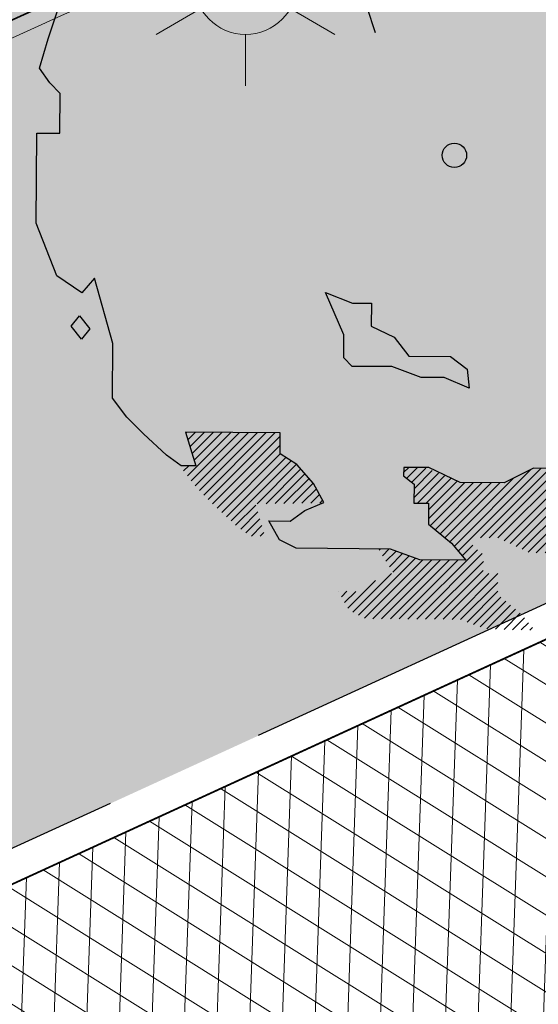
# Model space of a CAD drawing. Header units: metres. Extents: x 195696 to 514079, y 327475 to 328989.
# Tile 59 of 256: x 195949.14 to 195952.32, y 327637.55 to 327643.59. Entities that reach past the tile are written whole.
import ezdxf
from ezdxf.enums import TextEntityAlignment as Align

# ---------------------------------------------------------------- set-up
doc = ezdxf.new("R2010")
doc.units = ezdxf.units.M
doc.linetypes.add('VH-RIJWIELPADBAND', pattern=[20, 8, -2, 2, -2, 0, -2, 2, -2])
doc.linetypes.add('VH-TROTTOIRBAND_180-200', pattern=[20, 10, -2, 2, -2, 2, -2])
for name, color, linetype, lineweight in [('B-WE-OV-ARMATUUR-S-250', 7, 'Continuous', 18), ('N-WE-GR-BOOM-S', 74, 'Continuous', 25), ('N-WE-GR-GRAS-A-250', 62, 'Continuous', 18), ('N-WE-GW-ONTGRAVINGSVAK-vak 4-A-250', 12, 'Continuous', 18), ('N-WE-GW-TALUD-G', 6, 'Continuous', 18), ('N-WE-VH-GESLOTENVERHARDING-A-200', 252, 'Continuous', 18), ('N-WE-VH-HERSTRATEN-A-200', 252, 'Continuous', 18), ('N-WE-VH-KANTOPSLUITING_OPSLUITBAND_100X200-G', 5, 'Continuous', 13), ('N-WE-VH-KANTOPSLUITING_RIJWIELPADBAND_40 120_250-G', 1, 'VH-RIJWIELPADBAND', 35), ('N-WE-VH-KANTOPSLUITING_TROTTOIRBAND_180 200_250-G', 6, 'VH-TROTTOIRBAND_180-200', 25), ('N-WE-VH-KANTOPSLUITING_VOORKANTBAND-G', 2, 'Continuous', 35), ('N-WE-VH-KANTVERHARDING-G', 5, 'Continuous', 35), ('N-WE-VH-OPENVERHARDING_BETONSTRAATSTEEN_ROOD-A', 13, 'Continuous', 18), ('N-WE-VH-TEGEL-A', 252, 'Continuous', 18)]:
    doc.layers.add(name, color=color, linetype=linetype, lineweight=lineweight)
doc.styles.add('NLCS-ISO', font='NLCS-ISO.ttf')
pattern_1 = [(0, (0, 0), (0.5, 0.5), [0.125, -0.375]), (0, (0.275, 0.3), (0.5, 0.5), [0.125, -0.375]), (90, (0.05, 0.175), (-0.5, 0.5), [0.125, -0.375]), (90, (0.25, 0.35), (-0.5, 0.5), [0.125, -0.375]), (45, (0.1, 0.35), (0, 0.5000000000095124), [0.125, -0.582106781]), (135, (0.275, 0), (-0.5000000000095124, 0), [0.125, -0.582106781]), (26.56505119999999, (0.125, 0.15), (0.5000000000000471, 2.000322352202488e-10), [0.125, -0.9930339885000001]), (26.56505119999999, (0.35, 0.4), (0.5000000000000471, 2.000322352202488e-10), [0.125, -0.9930339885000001]), (63.43494882, (0.35, 0), (2.54993137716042e-11, 0.500000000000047), [0.125, -0.9930339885]), (63.43494882, (0.125, 0.225), (2.54993137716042e-11, 0.500000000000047), [0.125, -0.9930339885]), (63.43494882, (0.3, 0.1), (2.54993137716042e-11, 0.500000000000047), [0.125, -0.9930339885]), (116.5650512, (0, 0.275), (-2.000324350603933e-10, 0.500000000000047), [0.125, -0.9930339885]), (153.43494882, (0.1, 0.07500000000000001), (-0.500000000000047, 2.549949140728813e-11), [0.125, -0.9930339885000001])]

# ---------------------------------------------------------------- blocks, each defined once
blk = doc.blocks.new('SGR-BOOM_27')
for p, q in [((-0.7884707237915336, 4.875214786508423), (-0.3494760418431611, 5.103446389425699)), ((-0.3494760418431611, 5.103446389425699), (0.9108731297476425, 5.094011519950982)), ((0.9108731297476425, 5.094011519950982), (1.42280476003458, 4.755790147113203)), ((-1.381413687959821, 4.699593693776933), (-1.380072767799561, 4.879643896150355)), ((-1.380072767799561, 4.879643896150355), (-0.7884707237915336, 4.875214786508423)), ((1.42280476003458, 4.755790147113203), (1.164242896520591, 4.577658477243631)), ((-2.390203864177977, 4.527076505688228), (-2.10610133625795, 4.679289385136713)), ((-2.10610133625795, 4.679289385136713), (-2.108034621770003, 4.4220783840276)), ((-1.125553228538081, 4.517599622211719), (-1.381413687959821, 4.699593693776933)), ((1.883493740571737, 4.443665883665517), (1.627809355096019, 4.651357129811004)), ((1.627809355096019, 4.651357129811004), (1.859303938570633, 4.649619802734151)), ((1.859303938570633, 4.649619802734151), (2.090798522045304, 4.647881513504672)), ((2.090798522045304, 4.647881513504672), (2.089252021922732, 4.442120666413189)), ((-2.803863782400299, 4.24721546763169), (-2.390203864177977, 4.527076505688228)), ((-1.12728061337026, 4.286128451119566), (-1.125553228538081, 4.517599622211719)), ((1.164242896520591, 4.577658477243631), (1.265597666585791, 4.371110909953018)), ((-2.108034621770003, 4.4220783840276), (-1.74362537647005, 4.419347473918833)), ((-1.74362537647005, 4.419347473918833), (-1.641712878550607, 4.289976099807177)), ((1.265597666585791, 4.371110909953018), (1.16173713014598, 4.243271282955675)), ((2.089252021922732, 4.442120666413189), (1.883493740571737, 4.443665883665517)), ((-3.088333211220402, 4.043565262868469), (-2.803863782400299, 4.24721546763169)), ((-1.641712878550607, 4.289976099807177), (-1.12728061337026, 4.286128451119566)), ((1.16173713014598, 4.243271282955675), (1.26117368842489, 3.779512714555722)), ((2.784562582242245, 3.973907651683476), (2.555377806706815, 4.284293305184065)), ((2.555377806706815, 4.284293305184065), (2.680173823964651, 4.115278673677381)), ((2.680173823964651, 4.115278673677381), (2.990526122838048, 3.998087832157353)), ((-3.399106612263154, 3.76293257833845), (-3.088333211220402, 4.043565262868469)), ((0.2858664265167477, 4.069760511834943), (0.4659079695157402, 4.068422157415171)), ((0.413314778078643, 3.914470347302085), (0.2858664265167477, 4.069760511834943)), ((1.749296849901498, 3.698681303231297), (1.752184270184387, 4.0845189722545)), ((1.752184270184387, 4.0845189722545), (2.009390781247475, 4.082601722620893)), ((2.009390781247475, 4.082601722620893), (2.347290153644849, 3.977176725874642)), ((2.990526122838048, 3.998087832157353), (3.220870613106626, 3.842040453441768)), ((2.347290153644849, 3.977176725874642), (2.784562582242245, 3.973907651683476)), ((-3.632147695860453, 3.558896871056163), (-3.399106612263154, 3.76293257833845)), ((1.26117368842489, 3.779512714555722), (1.413765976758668, 3.546868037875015)), ((3.220870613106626, 3.842040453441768), (2.989376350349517, 3.843763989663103)), ((2.989376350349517, 3.843763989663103), (3.141968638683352, 3.611106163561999)), ((1.514146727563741, 3.211722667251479), (1.749296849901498, 3.698681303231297)), ((-3.891282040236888, 3.303602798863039), (-3.632147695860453, 3.558896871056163)), ((1.413765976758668, 3.546868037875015), (1.514146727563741, 3.211722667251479)), ((3.141968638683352, 3.611106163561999), (3.13966845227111, 3.302457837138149)), ((-3.661128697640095, 3.121815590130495), (-3.891282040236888, 3.303602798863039)), ((-0.9574327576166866, 2.921530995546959), (-0.9541540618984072, 3.35880470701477)), ((-0.9541540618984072, 3.35880470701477), (-0.7244016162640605, 3.125567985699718)), ((3.13966845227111, 3.302457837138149), (3.474034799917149, 3.299947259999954)), ((3.474034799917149, 3.299947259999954), (3.858136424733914, 3.065564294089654)), ((3.575389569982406, 3.093400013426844), (3.474034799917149, 3.299947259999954)), ((3.474034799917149, 3.299947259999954), (3.575389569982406, 3.093400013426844)), ((-3.403912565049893, 3.119898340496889), (-3.661128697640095, 3.121815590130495)), ((-3.276850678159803, 2.913172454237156), (-3.403912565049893, 3.119898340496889)), ((-0.7244016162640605, 3.125567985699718), (-0.2629541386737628, 2.916344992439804)), ((3.858136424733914, 3.065564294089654), (4.215156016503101, 2.651332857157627)), ((-3.484541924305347, 2.657491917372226), (-3.276850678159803, 2.913172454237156)), ((-1.087000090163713, 2.793884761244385), (-0.9574327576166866, 2.921530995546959)), ((-0.2629541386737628, 2.916344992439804), (-0.1623726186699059, 2.606903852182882)), ((-1.449030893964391, 2.539376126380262), (-1.087000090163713, 2.793884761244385)), ((-4.541256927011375, 2.382431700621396), (-4.359081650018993, 2.664029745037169)), ((-4.359081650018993, 2.664029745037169), (-4.129324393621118, 2.430792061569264)), ((-3.487429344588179, 2.271654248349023), (-3.484541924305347, 2.657491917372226)), ((-1.297622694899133, 2.14809780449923), (-1.449030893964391, 2.539376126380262)), ((-0.1623726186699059, 2.606903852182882), (0.06601421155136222, 2.189341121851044)), ((4.215156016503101, 2.651332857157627), (4.520541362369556, 2.211748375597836)), ((-4.129324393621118, 2.430792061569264), (-3.666335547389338, 2.427344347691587)), ((-3.666335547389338, 2.427344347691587), (-3.667480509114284, 2.273013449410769)), ((-4.749168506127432, 2.096749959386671), (-4.541256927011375, 2.382431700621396)), ((-1.090665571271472, 2.305180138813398), (-1.092231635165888, 2.095122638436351)), ((-0.3704458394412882, 2.299787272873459), (-1.090665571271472, 2.305180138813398)), ((0.06601421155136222, 2.189341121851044), (-0.3704458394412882, 2.299787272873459)), ((4.423801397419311, 2.350982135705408), (4.439251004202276, 2.366431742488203)), ((4.468427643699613, 2.286751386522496), (4.50685826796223, 2.32518104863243)), ((-3.667480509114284, 2.273013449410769), (-3.487429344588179, 2.271654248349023)), ((4.509579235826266, 2.21904502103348), (4.574451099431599, 2.283916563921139)), ((4.520541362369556, 2.211748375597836), (4.618979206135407, 1.615088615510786)), ((4.526271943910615, 2.126883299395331), (4.642053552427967, 2.24266715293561)), ((4.542959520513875, 2.034720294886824), (4.709523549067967, 2.201279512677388)), ((-4.880463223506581, 1.737604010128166), (-4.749168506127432, 2.096749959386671)), ((-1.068619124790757, 1.811992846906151), (-1.297622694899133, 2.14809780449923)), ((-1.092231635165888, 2.095122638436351), (-1.068619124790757, 1.811992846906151)), ((4.559662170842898, 1.942564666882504), (4.759899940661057, 2.142807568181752)), ((4.57635455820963, 1.850401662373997), (4.810295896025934, 2.084343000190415)), ((4.593042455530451, 1.758239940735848), (4.860682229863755, 2.025878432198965)), ((4.609734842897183, 1.666069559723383), (4.911073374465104, 1.967406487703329)), ((2.948601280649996, 1.833366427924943), (3.358997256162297, 1.675973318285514)), ((3.077224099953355, 1.832421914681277), (2.948601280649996, 1.833366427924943)), ((3.177986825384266, 1.548719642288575), (3.077224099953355, 1.832421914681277)), ((4.617785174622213, 1.45641231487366), (5.011850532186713, 1.850477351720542)), ((4.618612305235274, 1.566092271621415), (4.961464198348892, 1.908941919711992)), ((-4.985664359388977, 1.429728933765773), (-4.880463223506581, 1.737604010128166)), ((-0.968047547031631, 1.502566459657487), (-1.068619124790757, 1.811992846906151)), ((4.616145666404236, 1.237057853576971), (5.107308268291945, 1.728223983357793)), ((4.616967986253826, 1.34673813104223), (5.062241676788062, 1.792012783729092)), ((3.358997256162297, 1.675973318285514), (3.563238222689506, 1.46864769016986)), ((4.618979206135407, 1.615088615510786), (4.615128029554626, 1.100672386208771)), ((4.615328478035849, 1.127383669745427), (5.151929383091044, 1.663993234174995)), ((4.65356346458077, 1.056768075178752), (5.196555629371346, 1.599763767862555)), ((3.382599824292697, 1.392837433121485), (3.177986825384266, 1.548719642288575)), ((3.563238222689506, 1.46864769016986), (3.380691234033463, 1.135639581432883)), ((4.704380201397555, 0.9987303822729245), (5.241181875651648, 1.535533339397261)), ((4.755197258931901, 0.9406939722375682), (5.285808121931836, 1.471302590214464)), ((-5.091247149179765, 1.070402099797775), (-4.985664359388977, 1.429728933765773)), ((3.380691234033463, 1.135639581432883), (3.382599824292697, 1.392837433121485)), ((4.806018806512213, 0.8826553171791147), (5.330424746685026, 1.407066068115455)), ((4.818551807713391, 0.7863412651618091), (5.372726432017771, 1.340510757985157)), ((4.817729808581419, 0.6766548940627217), (5.388151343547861, 1.247078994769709)), ((4.615128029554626, 1.100672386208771), (4.819163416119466, 0.8676412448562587)), ((4.816912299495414, 0.566988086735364), (5.403561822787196, 1.153634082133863)), ((-4.963980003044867, 0.8893743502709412), (-5.091247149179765, 1.070402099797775)), ((4.815267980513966, 0.3476326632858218), (5.43439753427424, 0.9667631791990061)), ((4.816085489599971, 0.4572994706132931), (5.41897711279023, 1.060194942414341)), ((-4.836331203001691, 0.7598095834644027), (-4.963980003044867, 0.8893743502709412)), ((4.819163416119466, 0.8676412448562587), (4.814152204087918, 0.1988745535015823)), ((4.814441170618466, 0.2379536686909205), (5.449812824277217, 0.8733179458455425)), ((-4.83998674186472, 0.2711136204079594), (-4.836331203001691, 0.7598095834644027)), ((4.041143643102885, -0.6442030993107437), (5.465223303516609, 0.7798791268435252)), ((4.149197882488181, -0.6450106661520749), (5.469368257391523, 0.6751722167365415)), ((4.457318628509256, 0.6388310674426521), (4.452146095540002, -0.05564017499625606)), ((4.610899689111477, 0.5347922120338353), (4.457318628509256, 0.6388310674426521)), ((4.189987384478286, -0.7130682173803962), (5.46855587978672, 0.5654980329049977)), ((4.454901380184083, 0.3138238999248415), (4.634262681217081, 0.4931903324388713)), ((4.45571856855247, 0.4234980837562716), (4.58473266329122, 0.5525173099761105)), ((4.456530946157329, 0.5331722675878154), (4.51983674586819, 0.5964780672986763)), ((4.712425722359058, 0.3539726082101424), (4.610899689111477, 0.5347922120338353)), ((4.189160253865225, -0.8227472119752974), (5.467728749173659, 0.4558164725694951)), ((4.454083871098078, 0.2041574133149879), (4.673402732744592, 0.4234785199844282)), ((-5.131199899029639, -0.8328113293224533), (-5.122943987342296, 0.2732229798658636)), ((-5.122943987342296, 0.2732229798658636), (-4.83998674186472, 0.2711136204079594)), ((4.188337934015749, -0.9324361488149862), (5.466911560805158, 0.346142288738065)), ((4.452444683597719, -0.01519576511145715), (4.755671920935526, 0.2880388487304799)), ((4.453261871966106, 0.09447841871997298), (4.712557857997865, 0.3537792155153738)), ((4.814152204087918, 0.1988745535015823), (4.712425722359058, 0.3539726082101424)), ((3.949962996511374, -0.6265270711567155), (4.798785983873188, 0.2222959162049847)), ((4.249524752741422, -0.9800989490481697), (5.466280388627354, 0.2366566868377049)), ((4.3258917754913, -1.012583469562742), (5.517101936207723, 0.1786193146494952)), ((3.603885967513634, 0.02787403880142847), (3.958991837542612, -0.6435889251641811)), ((4.192801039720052, -0.3366644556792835), (3.603885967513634, 0.02787403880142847)), ((3.611074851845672, 0.01428170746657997), (3.616717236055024, 0.01992184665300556)), ((4.402259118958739, -1.04507568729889), (5.567909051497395, 0.1205742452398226)), ((5.321953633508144, -0.2342333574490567), (5.61872578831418, 0.06253911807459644)), ((5.386844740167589, -0.2782011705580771), (5.669542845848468, 0.00450174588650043)), ((3.648727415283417, -0.05692240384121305), (3.683957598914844, -0.02169222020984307)), ((3.686384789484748, -0.1281194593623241), (3.751193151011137, -0.06331622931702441)), ((3.72404248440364, -0.1993210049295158), (3.818428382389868, -0.1049302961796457)), ((4.452146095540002, -0.05564017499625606), (4.192801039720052, -0.3366644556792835)), ((5.45174097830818, -0.3221619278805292), (5.669322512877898, -0.1045730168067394)), ((3.761690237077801, -0.2705254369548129), (3.885663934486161, -0.1465543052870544)), ((3.799347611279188, -0.3417199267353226), (3.952903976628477, -0.1881683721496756)), ((3.837000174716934, -0.4129240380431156), (4.020139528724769, -0.2297846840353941)), ((4.759831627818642, -0.186563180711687), (4.758681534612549, -0.3408927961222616)), ((4.758681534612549, -0.3408927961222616), (4.759831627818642, -0.186563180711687)), ((5.494903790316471, -0.3878532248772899), (5.668495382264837, -0.2142593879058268)), ((3.874657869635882, -0.4841259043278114), (4.087374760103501, -0.2714061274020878)), ((3.912310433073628, -0.5553226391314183), (4.154610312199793, -0.3130227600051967)), ((4.478626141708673, -1.077560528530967), (5.308123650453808, -0.2480678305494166)), ((4.757531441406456, -0.4952249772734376), (4.758681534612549, -0.3408927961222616)), ((4.861568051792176, -0.3416660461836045), (4.757531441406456, -0.4952249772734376)), ((4.758681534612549, -0.3408927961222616), (4.861568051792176, -0.3416660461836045)), ((4.806253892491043, -0.8587923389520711), (5.307301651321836, -0.3577420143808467)), ((5.534044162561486, -0.4575672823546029), (5.667678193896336, -0.3239261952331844)), ((4.805436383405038, -0.9684639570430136), (5.306484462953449, -0.4674161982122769)), ((5.574187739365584, -0.5262807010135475), (5.666856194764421, -0.4336148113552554)), ((4.820499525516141, -1.062247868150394), (5.305662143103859, -0.5770900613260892)), ((5.617296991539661, -0.5920210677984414), (5.666038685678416, -0.543281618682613)), ((3.958991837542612, -0.6435889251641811), (4.190501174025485, -0.6453140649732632)), ((4.190501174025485, -0.6453140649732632), (4.188171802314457, -0.9539880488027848)), ((4.887739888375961, -1.103871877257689), (5.304844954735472, -0.686764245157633)), ((5.660420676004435, -0.6577540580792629), (5.665211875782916, -0.652960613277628)), ((-4.878804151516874, -1.477755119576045), (-5.131199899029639, -0.8328113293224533)), ((4.806469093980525, -0.8299973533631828), (4.798756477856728, -1.858847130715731)), ((4.805113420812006, -1.010031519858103), (4.806469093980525, -0.8299973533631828)), ((4.954970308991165, -1.145493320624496), (5.304027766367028, -0.7964432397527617)), ((4.188171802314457, -0.9539880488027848), (4.495876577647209, -1.084898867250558)), ((4.495240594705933, -1.169805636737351), (4.806253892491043, -0.8587923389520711)), ((5.022205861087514, -1.187114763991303), (5.303210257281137, -0.9061100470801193)), ((4.493571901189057, -1.393553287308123), (4.805113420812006, -1.010031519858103)), ((4.495876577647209, -1.084898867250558), (4.493571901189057, -1.393553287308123)), ((4.494423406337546, -1.279479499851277), (4.805426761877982, -0.9684713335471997)), ((-4.571691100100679, -1.6858479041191), (-4.878804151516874, -1.477755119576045)), ((-4.416006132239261, -1.5069564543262), (-4.571691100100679, -1.6858479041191)), ((-4.19050640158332, -2.310330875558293), (-4.416006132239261, -1.5069564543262)), ((4.802764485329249, -1.733119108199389), (5.026874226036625, -1.509011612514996)), ((4.806351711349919, -1.620680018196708), (4.918825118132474, -1.508206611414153)), ((4.809938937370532, -1.508233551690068), (4.810775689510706, -1.507399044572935)), ((-1.355897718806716, -2.202925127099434), (-1.583506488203, -1.682481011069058)), ((-1.583506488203, -1.682481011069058), (-1.250079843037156, -1.813597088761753)), ((4.799177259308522, -1.845565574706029), (5.040752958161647, -1.603989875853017)), ((3.587653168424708, -3.165946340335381), (5.039930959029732, -1.713668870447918)), ((-1.250079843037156, -1.813597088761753), (-1.01860001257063, -1.815336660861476)), ((-1.01860001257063, -1.815336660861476), (-1.020718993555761, -2.098264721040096)), ((2.465136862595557, -4.615023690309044), (5.195753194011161, -1.884407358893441)), ((2.579274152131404, -4.609745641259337), (5.272115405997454, -1.916906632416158)), ((3.479608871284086, -3.165131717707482), (4.778799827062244, -1.865945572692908)), ((3.695697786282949, -3.166753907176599), (5.043018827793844, -1.819432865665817)), ((3.803747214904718, -3.167558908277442), (5.119381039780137, -1.851924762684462)), ((4.133028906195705, -2.402857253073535), (4.60999430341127, -1.925891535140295)), ((4.798756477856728, -1.858847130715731), (4.515050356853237, -1.959612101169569)), ((-4.70336779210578, -2.096436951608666), (-4.599522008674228, -1.968597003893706)), ((-4.599522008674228, -1.968597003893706), (-4.472093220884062, -2.128170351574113)), ((2.618776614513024, -5.005660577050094), (5.655375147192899, -1.96906685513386)), ((2.621242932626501, -4.676630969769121), (5.346833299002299, -1.951038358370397)), ((4.515050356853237, -1.959612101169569), (4.281804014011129, -2.193656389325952)), ((-4.575953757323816, -2.256010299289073), (-4.70336779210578, -2.096436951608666)), ((-4.472093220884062, -2.128170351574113), (-4.575953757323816, -2.256010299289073)), ((-1.020718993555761, -2.098264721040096), (-0.7387601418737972, -2.233278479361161)), ((2.619593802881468, -4.895986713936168), (5.345184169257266, -2.170398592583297)), ((2.620415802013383, -4.786312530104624), (5.346011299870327, -2.060712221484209)), ((4.494442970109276, -3.238853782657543), (5.654553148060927, -2.07874103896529)), ((-1.358011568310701, -2.485882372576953), (-1.355897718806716, -2.202925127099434)), ((-0.7387601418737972, -2.233278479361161), (-0.5604459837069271, -2.466116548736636)), ((4.281804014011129, -2.193656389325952), (4.099834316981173, -2.449536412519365)), ((4.54846014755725, -3.293690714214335), (5.653730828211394, -2.188422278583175)), ((-4.195507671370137, -2.979097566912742), (-4.19050640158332, -2.310330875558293)), ((3.611882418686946, -2.34299916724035), (3.607844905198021, -2.8831603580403)), ((3.610786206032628, -2.48968223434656), (3.684124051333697, -2.416342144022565)), ((3.611603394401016, -2.380008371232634), (3.630106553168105, -2.361504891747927)), ((3.739521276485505, -2.472556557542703), (3.611882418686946, -2.34299916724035)), ((4.602477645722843, -3.348527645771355), (5.652908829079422, -2.298094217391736)), ((4.656499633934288, -3.403357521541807), (5.65208682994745, -2.407775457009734)), ((-1.255888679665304, -2.58953476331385), (-1.358011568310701, -2.485882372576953)), ((-0.5604459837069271, -2.466116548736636), (-0.04600890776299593, -2.469965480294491)), ((-0.04600890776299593, -2.469965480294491), (0.1585992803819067, -2.62583903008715)), ((3.609146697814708, -2.709030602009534), (3.79216834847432, -2.526008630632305)), ((3.609963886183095, -2.599356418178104), (3.73814636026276, -2.471171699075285)), ((3.918231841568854, -2.653958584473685), (3.739521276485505, -2.472556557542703)), ((4.099834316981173, -2.449536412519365), (3.918231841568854, -2.653958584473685)), ((4.710521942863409, -3.458194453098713), (5.651264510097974, -2.517449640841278)), ((-0.7671779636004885, -2.593190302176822), (-1.255888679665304, -2.58953476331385)), ((-0.4080445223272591, -2.724499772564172), (-0.7671779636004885, -2.593190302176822)), ((0.1585992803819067, -2.62583903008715), (0.1825934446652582, -2.857531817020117)), ((3.371559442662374, -3.164326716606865), (3.900212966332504, -2.63566806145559)), ((3.608324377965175, -2.818704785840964), (3.846195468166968, -2.580838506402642)), ((5.5026946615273, -2.774873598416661), (5.650442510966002, -2.627130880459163)), ((-0.1251068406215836, -2.726608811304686), (-0.4080445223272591, -2.724499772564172)), ((0.1825934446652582, -2.857531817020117), (-0.1251068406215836, -2.726608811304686)), ((3.607844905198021, -2.8831603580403), (3.349669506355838, -3.009835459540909)), ((-4.017198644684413, -3.211947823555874), (-4.195507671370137, -2.979097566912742)), ((3.349669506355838, -3.009835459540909), (3.348504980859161, -3.164152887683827)), ((3.349150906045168, -3.077880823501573), (3.48223683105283, -2.944792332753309)), ((-3.812952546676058, -3.41925966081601), (-4.017198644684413, -3.211947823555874)), ((3.348504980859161, -3.164152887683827), (3.837215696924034, -3.167808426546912)), ((3.837215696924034, -3.167808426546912), (3.707075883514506, -3.372624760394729)), ((2.5382691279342, -5.30387435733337), (4.461556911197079, -3.380596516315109)), ((2.617959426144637, -5.115334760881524), (4.462374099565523, -3.270915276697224)), ((3.707075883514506, -3.372624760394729), (3.397070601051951, -3.550363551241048)), ((-3.531947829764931, -3.678582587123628), (-3.812952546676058, -3.41925966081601)), ((-2.136579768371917, -3.40608073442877), (-3.298344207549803, -3.397384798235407)), ((-3.298344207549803, -3.397384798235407), (-3.172814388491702, -3.809884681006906)), ((-3.294992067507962, -3.408417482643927), (-3.284064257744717, -3.397494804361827)), ((-3.275431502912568, -3.933139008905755), (-2.743827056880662, -3.401534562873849)), ((-3.269593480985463, -3.491878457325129), (-3.176014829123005, -3.398302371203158)), ((-3.244189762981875, -3.575336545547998), (-3.067970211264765, -3.399107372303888)), ((-3.228221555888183, -3.994783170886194), (-2.63578757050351, -3.402349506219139)), ((-3.218795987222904, -3.658794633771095), (-2.959925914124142, -3.399921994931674)), ((-3.19340221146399, -3.742253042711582), (-2.851876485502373, -3.400729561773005)), ((-3.181011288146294, -4.056432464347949), (-2.527738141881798, -3.403156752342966)), ((-3.129127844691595, -4.113400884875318), (-2.41968871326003, -3.403964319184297)), ((-3.075110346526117, -4.168237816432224), (-2.311639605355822, -3.404769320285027)), ((-3.021088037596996, -4.223074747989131), (-2.203599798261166, -3.405584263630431)), ((-2.967070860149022, -4.277912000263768), (-2.136893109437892, -3.44773168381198)), ((-2.13850792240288, -3.663284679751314), (-2.136579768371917, -3.40608073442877)), ((2.367648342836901, -5.583362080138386), (4.460734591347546, -3.490270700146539)), ((4.764539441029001, -3.513029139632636), (4.84392120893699, -3.433647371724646)), ((-2.910699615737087, -4.330397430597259), (-2.137715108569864, -3.557405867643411)), ((2.320736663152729, -4.650569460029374), (3.453021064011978, -3.518285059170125)), ((3.397070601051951, -3.550363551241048), (2.673395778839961, -4.007969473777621)), ((2.909739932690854, -5.150122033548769), (4.45991259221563, -3.599952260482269)), ((-3.352855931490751, -3.808531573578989), (-3.531947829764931, -3.678582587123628)), ((-2.854088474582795, -4.382640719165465), (-2.136202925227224, -3.664752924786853)), ((-2.797482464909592, -4.43488432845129), (-2.069647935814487, -3.707052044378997)), ((-1.933694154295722, -3.793441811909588), (-2.13850792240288, -3.663284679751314)), ((0.6830196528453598, -4.764319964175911), (1.703853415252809, -3.743481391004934)), ((1.616465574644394, -3.742820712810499), (1.281301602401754, -3.843216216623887)), ((1.770785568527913, -3.743985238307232), (1.616465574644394, -3.742820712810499)), ((1.766743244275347, -4.284124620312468), (1.770785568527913, -3.743985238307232)), ((2.165345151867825, -4.697109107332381), (3.165918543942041, -3.696528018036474)), ((4.386070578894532, -3.782648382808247), (4.459085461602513, -3.70963125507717)), ((-3.172814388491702, -3.809884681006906), (-3.352855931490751, -3.808531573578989)), ((-3.3226417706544, -3.871494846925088), (-3.260383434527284, -3.809236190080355)), ((-2.740871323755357, -4.487127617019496), (-2.003087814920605, -3.749344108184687)), ((-2.421166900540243, -4.276284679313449), (-1.936532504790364, -3.791648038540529)), ((-2.311076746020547, -4.275048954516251), (-1.885045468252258, -3.849017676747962)), ((-1.729658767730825, -4.026472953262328), (-1.933694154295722, -3.793441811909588)), ((-0.6220927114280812, -3.828968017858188), (-0.6228560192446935, -3.931854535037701)), ((-0.622572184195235, -3.892797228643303), (-0.5592176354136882, -3.829445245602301)), ((-0.3134283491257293, -3.831285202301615), (-0.6220927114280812, -3.828968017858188)), ((-0.5841954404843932, -3.963277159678), (-0.4511733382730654, -3.830257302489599)), ((-0.5241295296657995, -4.012065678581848), (-0.3494564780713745, -3.837394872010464)), ((0.07104979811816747, -4.014231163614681), (-0.3134283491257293, -3.831285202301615)), ((-0.003981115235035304, -4.798182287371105), (0.9346668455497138, -3.859534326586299)), ((0.04640489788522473, -4.856652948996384), (1.061488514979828, -3.841569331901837)), ((0.3184638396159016, -4.693446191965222), (1.169533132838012, -3.84238170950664)), ((0.4265033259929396, -4.694260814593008), (1.277577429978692, -3.843189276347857)), ((0.5345431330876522, -4.695080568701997), (1.431349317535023, -3.79826925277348)), ((0.6092558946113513, -4.729226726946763), (1.586760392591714, -3.751722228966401)), ((0.9726423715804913, -3.840899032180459), (0.6112087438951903, -4.018251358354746)), ((0.7567786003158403, -4.799410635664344), (1.770467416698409, -3.785724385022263)), ((1.281301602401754, -3.843216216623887), (0.9726423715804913, -3.840899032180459)), ((-2.200991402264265, -4.273815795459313), (-1.834223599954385, -3.90704799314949)), ((-2.090906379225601, -4.272587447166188), (-1.783411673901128, -3.965090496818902)), ((-0.6228560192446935, -3.931854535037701), (-0.4950163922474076, -4.035714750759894)), ((-0.4962643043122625, -4.201914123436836), (-0.196198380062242, -3.901845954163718)), ((-0.4954423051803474, -4.092235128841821), (-0.2728248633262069, -3.869618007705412)), ((-0.4530280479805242, -4.267532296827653), (-0.1195670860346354, -3.934068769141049)), ((-0.3449834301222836, -4.268344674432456), (-0.04294060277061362, -3.966299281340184)), ((-0.05742100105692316, -4.742765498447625), (0.7209364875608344, -3.964415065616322)), ((0.8305420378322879, -4.834501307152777), (1.769650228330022, -3.895398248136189)), ((2.469169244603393, -4.284430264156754), (2.869841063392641, -3.883756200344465)), ((3.01777973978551, -5.150934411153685), (4.199921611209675, -3.968795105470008)), ((-1.980811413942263, -4.271346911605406), (-1.732590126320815, -4.023127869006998)), ((-1.870726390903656, -4.27011856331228), (-1.69343981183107, -4.092834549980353)), ((-1.602778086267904, -4.258946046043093), (-1.729658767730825, -4.026472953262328)), ((-0.4950163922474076, -4.035714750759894), (-0.4967537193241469, -4.267201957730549)), ((-0.3181361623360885, -4.459208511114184), (0.1264229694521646, -4.014644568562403)), ((-0.3173093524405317, -4.349529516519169), (0.03369582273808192, -3.998519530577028)), ((-0.2952580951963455, -4.545184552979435), (0.2344772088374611, -4.015452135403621)), ((-0.2357986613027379, -4.594579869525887), (0.3425263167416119, -4.016259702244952)), ((-0.1763443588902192, -4.643975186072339), (0.4505757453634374, -4.017059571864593)), ((-0.1168804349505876, -4.693370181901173), (0.5586251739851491, -4.017864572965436)), ((0.6112087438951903, -4.018251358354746), (0.07104979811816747, -4.014231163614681)), ((0.9043009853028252, -4.869599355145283), (1.768827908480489, -4.005072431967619)), ((2.673395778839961, -4.007969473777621), (2.465513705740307, -4.289373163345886)), ((3.125828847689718, -5.151741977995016), (4.249240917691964, -4.028335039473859)), ((3.233868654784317, -5.15255692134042), (4.357280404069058, -4.029142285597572)), ((3.793989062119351, -4.701288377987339), (4.465325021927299, -4.029957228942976)), ((4.090080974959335, -4.514053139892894), (4.573374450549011, -4.030762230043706)), ((4.367068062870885, -4.345920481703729), (4.681428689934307, -4.031562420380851)), ((-1.760636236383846, -4.268882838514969), (-1.655004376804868, -4.163250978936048)), ((1.004114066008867, -4.878640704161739), (1.768005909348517, -4.114746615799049)), ((1.112163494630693, -4.879448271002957), (1.767183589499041, -4.224425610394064)), ((-2.684255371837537, -4.539370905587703), (-2.437727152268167, -4.292842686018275)), ((-1.835040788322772, -4.360073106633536), (-1.602778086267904, -4.258946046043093)), ((-1.650546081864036, -4.267649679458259), (-1.616568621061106, -4.233674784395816)), ((-0.4967537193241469, -4.267201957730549), (-0.3167025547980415, -4.268552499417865)), ((-0.3167025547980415, -4.268552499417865), (-0.318635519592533, -4.525756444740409)), ((1.662320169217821, -4.489134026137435), (1.766743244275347, -4.284124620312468)), ((1.831120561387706, -4.704765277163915), (2.248142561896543, -4.28774584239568)), ((2.049680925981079, -4.286250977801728), (1.841593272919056, -4.593373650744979)), ((1.858271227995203, -4.568757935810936), (2.14009826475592, -4.286933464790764)), ((1.939169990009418, -4.705570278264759), (2.356182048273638, -4.288553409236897)), ((2.047224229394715, -4.70637046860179), (2.464226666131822, -4.289368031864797)), ((2.465513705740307, -4.289373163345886), (2.049680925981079, -4.286250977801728)), ((-2.621546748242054, -4.585518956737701), (-2.412333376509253, -4.37630109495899)), ((-2.558466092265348, -4.631292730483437), (-2.386939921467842, -4.459761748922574)), ((-2.016061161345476, -4.487340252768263), (-1.835040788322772, -4.360073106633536)), ((1.220207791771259, -4.880255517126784), (1.715251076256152, -4.385212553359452)), ((-2.490751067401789, -4.672432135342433), (-2.361541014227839, -4.543227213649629)), ((-2.277554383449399, -4.485375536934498), (-2.016061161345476, -4.487340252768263)), ((-2.146401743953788, -4.717875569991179), (-2.277554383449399, -4.485375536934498)), ((-0.318635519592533, -4.525756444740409), (-0.03742041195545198, -4.759374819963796)), ((1.403361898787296, -4.718695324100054), (1.662320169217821, -4.489134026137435)), ((-2.382706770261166, -4.673239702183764), (-2.336152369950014, -4.626685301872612)), ((1.841593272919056, -4.593373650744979), (1.634876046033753, -4.720447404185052)), ((1.636446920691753, -4.790582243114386), (1.820990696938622, -4.606043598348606)), ((-1.94139201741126, -4.822301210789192), (-2.146401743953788, -4.717875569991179)), ((-0.7839293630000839, -4.830948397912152), (-1.94139201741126, -4.822301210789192)), ((-0.9220460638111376, -4.845404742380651), (-0.9066795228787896, -4.83003820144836)), ((-0.8806398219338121, -4.912855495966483), (-0.798625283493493, -4.830845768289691)), ((-0.4247859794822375, -4.962257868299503), (-0.7839293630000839, -4.830948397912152)), ((-0.03742041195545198, -4.759374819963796), (0.1410797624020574, -4.966493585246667)), ((0.0967960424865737, -4.915118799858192), (0.2282033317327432, -4.783714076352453)), ((1.328252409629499, -4.881067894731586), (1.489961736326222, -4.719358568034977)), ((1.634876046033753, -4.720447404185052), (1.403361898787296, -4.718695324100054)), ((1.436297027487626, -4.88188283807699), (1.598001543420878, -4.720178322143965)), ((-1.175254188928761, -5.642887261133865), (-0.475925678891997, -4.943561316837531)), ((-0.8392387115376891, -4.980308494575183), (-0.7150642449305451, -4.856129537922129)), ((-0.7978376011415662, -5.047766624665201), (-0.6353498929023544, -4.885276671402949)), ((-0.7564313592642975, -5.115210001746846), (-0.5556403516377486, -4.914421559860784)), ((-0.5692400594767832, -5.690006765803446), (0.2816236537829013, -4.839143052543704)), ((-0.4611906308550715, -5.690814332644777), (0.341689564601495, -4.887931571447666)), ((-1.103139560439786, -5.679627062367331), (-0.3860567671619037, -4.962549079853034)), ((-1.001427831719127, -5.686772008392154), (-0.2780124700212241, -4.963361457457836)), ((-0.8933784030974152, -5.687586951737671), (-0.1699678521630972, -4.964169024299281)), ((-0.7853337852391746, -5.688394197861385), (-0.06192323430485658, -4.964983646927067)), ((-0.6772846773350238, -5.689199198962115), (0.04612587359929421, -4.965788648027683)), ((0.1410797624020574, -4.966493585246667), (-0.4247859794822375, -4.962257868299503)), ((-0.3531412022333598, -5.691621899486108), (0.355323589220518, -4.983156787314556)), ((-1.247368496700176, -5.606147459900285), (-0.7733148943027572, -5.132093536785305)), ((-0.2450920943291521, -5.692426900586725), (0.3545015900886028, -5.092828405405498)), ((-0.1370474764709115, -5.693234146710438), (0.4246585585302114, -5.131535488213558)), ((-0.02900317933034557, -5.694049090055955), (0.5327076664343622, -5.132340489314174)), ((2.475687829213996, -5.584167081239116), (2.881395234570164, -5.178461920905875)), ((-1.308526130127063, -5.558450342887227), (-0.966153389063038, -5.216082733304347)), ((0.07590449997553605, -5.698000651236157), (0.5334469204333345, -5.240448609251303)), ((-1.426318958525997, -5.349682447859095), (-1.425839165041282, -5.349200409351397)), ((-1.387051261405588, -5.41927174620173), (-1.317784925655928, -5.350000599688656)), ((-1.347788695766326, -5.488861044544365), (-1.209730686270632, -5.350800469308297)), ((0.1556092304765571, -5.727145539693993), (0.5326345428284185, -5.350122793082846)), ((0.2353235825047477, -5.756285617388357), (0.5704141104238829, -5.421195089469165)), ((0.3150382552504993, -5.785425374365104), (0.6298735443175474, -5.470590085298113)), ((0.3985992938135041, -5.810723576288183), (0.6893278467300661, -5.519992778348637)), ((2.259598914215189, -5.582554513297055), (2.301073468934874, -5.541077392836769)), ((0.5039765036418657, -5.814198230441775), (0.7487917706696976, -5.569380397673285)), ((0.6093588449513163, -5.817675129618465), (0.8082512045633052, -5.618775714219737)), ((0.7147360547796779, -5.821149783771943), (0.8594495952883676, -5.676433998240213)), ((0.8201183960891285, -5.824627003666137), (0.9098455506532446, -5.734899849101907)), ((0.9254907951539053, -5.828103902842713), (0.9602366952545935, -5.793363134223))]:
    blk.add_line(p, q)
blk.add_circle((0, 0), 0.15)
blk = doc.blocks.new('SOV-ARMATUUR-SO')
for p, q in [((8.349587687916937e-10, 1.265625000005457), (1.669846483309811e-09, 2.53125000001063)), ((-1.096064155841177, 0.6328125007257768), (-2.192125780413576, 1.265625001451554)), ((1.096064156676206, 0.6328124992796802), (2.192125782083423, 1.26562499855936)), ((-1.096064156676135, -0.6328124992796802), (-2.192125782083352, -1.26562499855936)), ((1.096064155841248, -0.6328125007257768), (2.192125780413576, -1.265625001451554)), ((-8.349587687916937e-10, -1.265625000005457), (-1.669775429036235e-09, -2.53125000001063))]:
    blk.add_line(p, q)
blk.add_circle((0, 0), 1.265625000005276)
at = {"style": 'NLCS-ISO'}
blk.add_attdef('TYPE', text='', height=1.75, dxfattribs=at).set_placement((0.1052451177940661, 3.816837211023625), align=Align.MIDDLE_CENTER)

msp = doc.modelspace()

# ---------------------------------------------------------------- hatches: boundary and pattern name
at = {"layer": 'N-WE-GR-GRAS-A-250', "lineweight": 0}
h = msp.add_hatch(dxfattribs=at)
h.set_pattern_fill('AGR-GRAS_02-SO', color=256, scale=0.05, pattern_type=2)
h.set_pattern_definition(pattern_1)
edge = h.paths.add_edge_path(flags=17)
edge.add_arc((195894.559118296, 327628.0008672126), 2.00000000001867, 141.4672806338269, 205.6254233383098)
edge.add_line((195892.7558368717, 327627.1358954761), (195893.6442734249, 327625.2836949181))
edge.add_line((195893.6442734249, 327625.2836949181), (195903.1995377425, 327629.2377206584))
edge.add_line((195903.1995377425, 327629.2377206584), (195901.9728150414, 327631.3262218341))
edge.add_line((195901.9728150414, 327631.3262218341), (195892.9946132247, 327629.2467901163))
edge = h.paths.add_edge_path()
edge.add_arc((195894.559118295, 327628.0008672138), 1.999999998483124, 114.1582394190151, 205.6254233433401)
edge.add_line((195892.7558368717, 327627.1358954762), (195893.6442734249, 327625.283694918))
edge.add_line((195893.6442734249, 327625.283694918), (195888.7015997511, 327623.1984623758))
edge.add_line((195888.7015997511, 327623.1984623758), (195889.2842258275, 327621.9323330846))
edge.add_line((195889.2842258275, 327621.9323330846), (195891.6600081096, 327616.7851886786))
edge.add_arc((195897.7335764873, 327603.552450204), 14.56000001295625, 109.5185303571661, 114.65419813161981, ccw=False)
edge.add_arc((195898.4012773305, 327603.225723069), 15.10000000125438, 98.33438612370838, 111.4926544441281, ccw=False)
edge.add_line((195896.2125317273, 327618.1662515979), (195896.9700282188, 327618.3502061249))
edge.add_arc((195895.0962950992, 327626.0659513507), 7.940000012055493, 283.6497829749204, 306.4932178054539)
edge.add_line((195899.8184324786, 327619.6827688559), (195901.0766474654, 327620.613568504))
edge.add_arc((196065.2309153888, 327394.0238279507), 279.802670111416, 123.9376761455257, 125.92167150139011, ccw=False)
edge.add_arc((196052.4705127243, 327415.9658439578), 254.4799999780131, 116.04817992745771, 124.3121944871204, ccw=False)
edge.add_arc((196065.230915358, 327394.0238282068), 279.8026698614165, 114.4387036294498, 116.42269830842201, ccw=False)
edge.add_line((195949.4710925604, 327648.7574095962), (195977.2456928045, 327661.0463759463))
edge.add_line((195977.2456928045, 327661.0463759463), (195976.1714002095, 327663.921825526))
edge.add_line((195976.1714002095, 327663.921825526), (195975.1513113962, 327666.3509349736))
edge.add_line((195975.1513113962, 327666.3509349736), (195928.3581608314, 327645.3531347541))
edge.add_line((195928.3581608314, 327645.3531347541), (195893.7406020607, 327629.8257045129))
h = msp.add_hatch(dxfattribs=at)
h.set_pattern_fill('AGR-GRAS_02-SO', color=256, scale=0.05, pattern_type=2)
h.set_pattern_definition(pattern_1)
edge = h.paths.add_edge_path()
edge.add_arc((196043.198166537, 327406.4101503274), 250.2000000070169, 119.0445295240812, 125.0100958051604)
edge.add_arc((196048.5765314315, 327398.7319291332), 259.5745341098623, 125.0100958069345, 125.4128280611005)
edge.add_line((195898.1625222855, 327610.2846757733), (195897.9779617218, 327610.5432479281))
edge.add_arc((195896.3602316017, 327616.1046272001), 5.791890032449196, 232.0050728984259, 286.2190000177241, ccw=False)
edge.add_arc((195892.9791202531, 327611.7771308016), 0.3001568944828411, 121.9578263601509, 232.1130221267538, ccw=False)
edge.add_arc((195864.8525568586, 327667.5920542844), 62.20236465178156, 296.7195791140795, 297.6407080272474)
edge.add_arc((195887.4424593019, 327609.3265491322), 7.019852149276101, 26.77204193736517, 27.58824522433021)
edge.add_arc((195897.7378259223, 327603.5379229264), 9.915119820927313, 103.65383488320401, 114.25858670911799, ccw=False)
edge.add_line((195895.397309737, 327613.1728378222), (195898.0697254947, 327613.8218216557))
edge.add_arc((195895.0962951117, 327626.0659513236), 12.59999998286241, 283.6497829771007, 306.4932178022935)
edge.add_line((195902.5898632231, 327615.9364677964), (195903.8480782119, 327616.867267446))
edge.add_arc((196052.470512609, 327415.965843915), 249.8999999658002, 120.18018763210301, 126.4932178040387, ccw=False)
edge.add_arc((196052.470512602, 327415.9658439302), 249.8999999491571, 113.8671573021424, 120.1801876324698, ccw=False)
edge.add_line((195951.3566099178, 327644.4959046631), (195978.0309411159, 327656.2980532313))
edge.add_line((195978.0309411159, 327656.2980532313), (195978.0714028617, 327656.2066046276))
edge.add_line((195978.0714028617, 327656.2066046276), (195978.9858888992, 327656.6112220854))
edge.add_line((195978.9858888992, 327656.6112220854), (195980.4815068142, 327653.2309386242))
edge.add_line((195980.4815068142, 327653.2309386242), (195980.204127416, 327653.1082111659))
edge.add_line((195980.204127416, 327653.1082111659), (195980.3317623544, 327652.8280505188))
edge.add_line((195980.3317623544, 327652.8280505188), (195938.8944765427, 327633.8321814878))
edge.add_arc((196043.19817787, 327406.4101268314), 250.2000260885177, 114.637844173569, 119.0445291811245)
h = msp.add_hatch(dxfattribs=at)
h.set_pattern_fill('AGR-GRAS_02-SO', color=256, scale=0.05, pattern_type=2)
h.set_pattern_definition(pattern_1)
edge = h.paths.add_edge_path()
edge.add_line((195903.9956943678, 327603.2060220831), (195904.183198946, 327602.9449699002))
edge.add_arc((195908.906000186, 327599.578198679), 5.800000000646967, 144.5158446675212, 197.0040277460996)
edge.add_arc((195903.6464528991, 327597.9697998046), 0.3000195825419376, 197.0059274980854, 304.7222992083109)
edge.add_line((195903.8173438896, 327597.7232069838), (195904.6297932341, 327598.3062387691))
edge.add_line((195904.6297932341, 327598.3062387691), (195904.6880964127, 327598.2249938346))
edge.add_arc((195874.6411075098, 327639.2375554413), 50.84143734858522, 306.2275834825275, 317.1015318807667)
edge.add_arc((195926.866324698, 327592.0628251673), 19.55377332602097, 122.68359516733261, 140.0077437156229, ccw=False)
edge.add_arc((196178.5579974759, 327200.510303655), 485.0235024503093, 120.53702746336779, 122.73109156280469, ccw=False)
edge.add_arc((196102.5093254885, 327329.4247478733), 335.3494083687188, 114.9861992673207, 120.5370274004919, ccw=False)
edge.add_line((195960.857752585, 327633.3886562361), (195976.960680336, 327641.2572951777))
edge.add_line((195976.960680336, 327641.2572951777), (195975.8979426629, 327643.4321551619))
edge.add_line((195975.8979426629, 327643.4321551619), (195941.6875728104, 327627.7421393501))
edge.add_arc((196043.197863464, 327406.4100114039), 243.499999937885, 114.6377677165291, 117.7694669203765)
edge.add_arc((195952.9500934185, 327577.8014638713), 49.79999999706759, 117.7694669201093, 133.4711233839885)
edge.add_arc((195884.151202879, 327650.3735842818), 50.20000000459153, 302.8422075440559, 313.47112338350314, ccw=False)
edge.add_arc((196024.1603589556, 327433.4729748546), 207.9635879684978, 122.8422077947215, 124.478979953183)
edge.add_arc((196113.5382223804, 327305.295721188), 364.223308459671, 124.6544697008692, 125.1215785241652)
at = {"layer": 'N-WE-GW-ONTGRAVINGSVAK-vak 4-A-250', "lineweight": 0, "transparency": 33554495}
msp.add_hatch(color=256, dxfattribs=at).paths.add_polyline_path([(195937.6259395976, 327640.8545044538), (195939.3425620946, 327637.650292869), (195944.9678882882, 327640.5577758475), (195952.3977674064, 327644.0796147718), (195957.711, 327646.518), (195961.8195, 327648.4035), (195968.5755928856, 327651.6944993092), (195976.574, 327655.189), (195984.1989842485, 327658.6076871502), (195982.922, 327660.814), (195978.061, 327658.966), (195960.594456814, 327651.9741992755), (195949.11, 327646.66)])
at = {"layer": 'N-WE-VH-GESLOTENVERHARDING-A-200', "lineweight": 0}
h = msp.add_hatch(dxfattribs=at)
h.set_pattern_fill('AVH-GESLOTEN-SOD', color=256, scale=0.1, angle=28, pattern_type=2)
h.set_pattern_definition([(87.99999999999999, (0, 0), (-0.1998781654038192, 0.006979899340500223), []), (148, (0, 0), (-0.1059838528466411, -0.1696096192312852), [])])
edge = h.paths.add_edge_path()
edge.add_arc((196043.1978634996, 327406.4100113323), 243.7000000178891, 114.6377677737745, 117.7694669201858)
edge.add_arc((195952.9500934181, 327577.8014638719), 49.99999999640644, 117.769466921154, 133.471123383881)
edge.add_arc((195884.1512031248, 327650.3735845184), 50.00000000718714, 306.4912656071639, 313.4711229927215, ccw=False)
edge.add_line((195913.8862149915, 327610.1762080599), (195909.2428863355, 327617.4930319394))
edge.add_arc((196043.1953181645, 327406.4153922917), 249.9940478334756, 114.63775157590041, 122.39970749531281, ccw=False)
edge.add_line((195938.9778525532, 327633.6503891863), (196015.1880523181, 327668.6029268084))
edge.add_arc((195990.1752496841, 327723.1406174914), 60.00000000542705, 294.6377677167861, 307.6954955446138)
edge.add_line((196026.8631397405, 327675.6643210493), (196030.3420670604, 327668.7281570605))
edge.add_line((196030.3420670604, 327668.7281570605), (196027.0168718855, 327667.1070542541))
edge.add_line((196027.0168718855, 327667.1070542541), (196016.1131317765, 327662.0962125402))
edge.add_line((196016.1131317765, 327662.0962125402), (195941.6041967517, 327627.9239316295))
at = {"layer": 'N-WE-VH-HERSTRATEN-A-200', "lineweight": 0}
h = msp.add_hatch(dxfattribs=at)
h.set_pattern_fill('AVH-HERSTRATEN-SOD', color=256, scale=0.2, angle=26.57, pattern_type=2)
h.set_pattern_definition([(86.57000000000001, (195915.4831970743, 327624.8546070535), (-0.1996417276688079, 0.01196580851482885), [])])
edge = h.paths.add_edge_path()
edge.add_line((195975.5447569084, 327665.4196369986), (195979.9144058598, 327667.349492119))
edge.add_line((195979.9144058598, 327667.349492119), (195979.877, 327667.411))
edge.add_arc((195979.9212362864, 327667.8722738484), 0.4633901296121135, 204.9231770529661, 264.5220715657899, ccw=False)
edge.add_line((195979.501, 327667.677), (195976.296, 327674.723))
edge.add_line((195976.296, 327674.723), (195976.295, 327674.763))
edge.add_line((195976.295, 327674.763), (195975.4843143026, 327678.5424044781))
edge.add_line((195975.4843143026, 327678.5424044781), (195972.73, 327677.2939999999))
edge.add_line((195972.73, 327677.2939999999), (195926.405, 327656.297))
edge.add_line((195926.405, 327656.297), (195882.549, 327636.431))
edge.add_line((195882.549, 327636.431), (195884.689, 327631.956))
edge.add_line((195884.689, 327631.956), (195886.282, 327632.689))
edge.add_arc((195886.448, 327631.8359999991), 0.8690023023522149, 78.98747017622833, 101.01252982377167, ccw=False)
edge.add_line((195886.614, 327632.689), (195894.031, 327636.115))
edge.add_line((195894.031, 327636.115), (195894.05, 327636.124))
edge.add_line((195894.05, 327636.124), (195899.109, 327638.431))
edge.add_line((195899.109, 327638.431), (195910.294, 327643.542))
edge.add_line((195910.294, 327643.542), (195916.7165272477, 327646.435513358))
edge.add_arc((195917.1586417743, 327645.5148926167), 1.021277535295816, 91.04590013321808, 115.65195938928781, ccw=False)
edge.add_line((195917.14, 327646.536), (195927.892, 327651.503))
edge.add_line((195927.892, 327651.503), (195934.305, 327654.398))
edge.add_line((195934.305, 327654.398), (195934.416, 327654.448))
edge.add_line((195934.416, 327654.448), (195945.396, 327659.423))
edge.add_line((195945.396, 327659.423), (195951.838, 327662.336))
edge.add_arc((195952.2643381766, 327661.4622356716), 0.9722285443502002, 93.14492670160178, 116.00926088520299, ccw=False)
edge.add_line((195952.211, 327662.433), (195962.962, 327667.401))
edge.add_line((195962.962, 327667.401), (195968.097, 327669.671))
edge.add_arc((195969.9610096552, 327664.9667886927), 5.060052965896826, 46.282945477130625, 111.6155881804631, ccw=False)
edge.add_arc((195969.9542878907, 327664.6963484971), 5.263311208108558, 43.64465055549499, 48.265031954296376, ccw=False)
edge.add_arc((195970.1787225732, 327664.9496708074), 4.926145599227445, 33.08821904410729, 43.3141953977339, ccw=False)
edge.add_arc((195958.8602193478, 327657.5624091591), 18.44206666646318, 25.217092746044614, 33.11981405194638, ccw=False)
at = {"layer": 'N-WE-VH-OPENVERHARDING_BETONSTRAATSTEEN_ROOD-A', "lineweight": 0}
h = msp.add_hatch(dxfattribs=at)
h.set_pattern_fill('AVH-BSS_KEIFORMAAT_KEPER', color=256, scale=2, angle=26.56885433, pattern_type=2)
h.set_pattern_definition([(26.56885433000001, (195915.4831970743, 327624.8546070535), (0.09389615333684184, 0.2817507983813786), [0.63, -0.21]), (296.56885433, (195915.2953424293, 327625.2302540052), (0.09389615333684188, 0.2817507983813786), [0.63, -0.21])])
h.paths.add_polyline_path([(195983.8047951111, 327658.9620656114), (195982.7932514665, 327661.2482807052), (195978.0763189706, 327659.1612578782), (195950.3046045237, 327646.8735683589, 0.0551473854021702), (195902.301786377, 327618.9574783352), (195901.6726788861, 327618.4920785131), (195903.1594979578, 327616.4822603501), (195903.7886054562, 327616.9476601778, -0.05514738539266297), (195951.3161481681, 327644.587353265), (195979.0878626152, 327656.8750427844)])
h = msp.add_hatch(dxfattribs=at)
h.set_pattern_fill('AVH-BSS_KEIFORMAAT_KEPER', color=256, scale=2, angle=28.07844222, pattern_type=2)
h.set_pattern_definition([(28.07844222, (195918.8939923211, 327606.9957725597), (0.08644105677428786, 0.2841266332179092), [0.6299999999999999, -0.21]), (298.07844222, (195918.6963067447, 327607.3663402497), (0.08644105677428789, 0.2841266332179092), [0.63, -0.21])])
edge = h.paths.add_edge_path()
edge.add_line((195985.685783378, 327642.6269786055), (195984.6570284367, 327644.9067882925))
edge.add_line((195984.6570284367, 327644.9067882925), (195960.9, 327633.298))
edge.add_arc((196102.5055242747, 327329.431624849), 335.2415523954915, 114.9861068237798, 120.5382059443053)
edge.add_arc((196088.3640664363, 327350.1086381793), 310.2516950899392, 120.2291231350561, 123.4130898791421)
edge.add_line((195917.5173136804, 327609.0825777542), (195918.8939923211, 327606.9957725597))
edge.add_arc((196088.3640664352, 327350.1086381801), 307.7516950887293, 120.2278679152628, 123.4130898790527, ccw=False)
edge.add_arc((196102.5055242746, 327329.4316248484), 332.7415523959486, 114.98214642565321, 120.53936724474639, ccw=False)
edge.add_line((195961.9768437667, 327631.0416887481), (195985.685783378, 327642.6269786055))
at = {"layer": 'N-WE-VH-TEGEL-A', "lineweight": 0}
h = msp.add_hatch(dxfattribs=at)
h.set_pattern_fill('AVH-TEGEL_300X300_HALFST', color=256, angle=28.1124465, pattern_type=2)
h.set_pattern_definition([(28.1124465, (195900.9246258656, 327618.1874641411), (0.1939268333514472, 0.2736647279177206), [0.3, -0.3]), (118.1124465, (195900.9246258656, 327618.1874641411), (-0.264607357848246, -0.1413610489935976), [])])
edge = h.paths.add_edge_path()
edge.add_line((195931.2642428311, 327639.6588848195), (195916.0749299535, 327630.7349790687))
edge.add_arc((196052.4705126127, 327415.9658439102), 254.4199999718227, 122.4188137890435, 126.4932178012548)
edge.add_line((195901.1599093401, 327620.5010186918), (195899.9016943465, 327619.5702190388))
edge.add_line((195899.9016943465, 327619.5702190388), (195900.9722040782, 327618.1231499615))
edge.add_line((195900.9722040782, 327618.1231499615), (195902.1828408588, 327619.1182637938))
edge.add_arc((195796.015921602, 327894.0889229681), 294.7546066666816, 291.1117103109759, 291.1705718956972)
edge.add_arc((196052.4705126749, 327415.965843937), 252.619999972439, 113.8671573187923, 126.42698933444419, ccw=False)
edge.add_line((195950.2560504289, 327646.9833066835), (195977.9180265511, 327659.2224421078))
edge.add_line((195977.9180265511, 327659.2224421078), (195977.1897151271, 327660.8685169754))
edge.add_line((195977.1897151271, 327660.8685169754), (195949.5277390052, 327648.6293815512))
edge.add_arc((196052.4705126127, 327415.9658439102), 254.4199999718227, 113.8671573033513, 118.4506921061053)

# ---------------------------------------------------------------- linework, layer by layer
at = {"layer": 'N-WE-GW-TALUD-G', "flags": 128}
msp.add_lwpolyline([(195975.2043032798, 327660.6024305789), (195949.3011532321, 327649.1414937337, 0.05736065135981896), (195899.0237673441, 327619.6049775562, -0.4736240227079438), (195896.0168876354, 327620.3373007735), (195892.7558368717, 327627.1358954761, -0.421733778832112), (195893.7406020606, 327629.8257045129), (195973.1002768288, 327665.4218544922, -0.4241303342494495), (195975.7702024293, 327664.3535113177), (195976.2464777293, 327663.1878967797, -0.4058443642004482)], format="xyb", close=True, dxfattribs=at)
at = {"layer": 'N-WE-VH-KANTOPSLUITING_OPSLUITBAND_100X200-G', "flags": 128}
for points in [[(195884.7885907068, 327631.7813904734), (195887.3242165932, 327626.0832567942), (195889.2479079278, 327621.915569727), (195891.6402942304, 327616.7324526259), (195891.9697964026, 327616.8875697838, -0.07446473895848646), (195896.2541902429, 327618.1722951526, 0.1241957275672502), (195899.8292281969, 327619.6409995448), (195901.1004360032, 327620.5814109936, -0.05514738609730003), (195949.4872772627, 327648.7208301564), (195977.1492533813, 327660.9599655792)], [(195893.6642037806, 327612.5774269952, -0.04637556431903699), (195895.3973097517, 327613.1728378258), (195898.0697254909, 327613.8218216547, 0.0999194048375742), (195902.5864417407, 327615.9339375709, 8.443290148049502e-05), (195902.5899989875, 327615.9365682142), (195903.848077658, 327616.8672670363, -0.0551473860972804), (195951.3566099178, 327644.4959046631), (195978.0309411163, 327656.2980532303, 0.04637556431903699)]]:
    msp.add_lwpolyline(points, format="xyb", dxfattribs=at)
at = {"layer": 'N-WE-VH-KANTOPSLUITING_RIJWIELPADBAND_40 120_250-G', "flags": 128}
msp.add_lwpolyline([(195977.1330686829, 327660.9965450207), (195977.9180265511, 327659.2224421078), (195950.2560504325, 327646.9833066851, 0.0551473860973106), (195902.2304185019, 327619.053949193), (195900.9884458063, 327618.1351652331, -0.1255262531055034), (195896.4203449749, 327616.2724631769, 0.1166975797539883), (195890.7867330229, 327614.0888275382), (195887.5651578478, 327621.1438454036)], format="xyb", dxfattribs=at)
at = {"layer": 'N-WE-VH-KANTOPSLUITING_TROTTOIRBAND_180 200_250-G', "ltscale": 0.5, "flags": 128}
msp.add_lwpolyline([(195898.1625222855, 327610.2846757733, -0.001757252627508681), (195899.6532307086, 327611.3367015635, -0.04528874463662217), (195938.8947795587, 327633.832320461), (195980.3285802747, 327652.8352424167)], format="xyb", dxfattribs=at)
at = {"layer": 'N-WE-VH-KANTOPSLUITING_VOORKANTBAND-G', "flags": 128}
for points in [[(195977.2428070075, 327661.0450991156), (195978.0763189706, 327659.1612578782), (195950.3046045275, 327646.8735683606, 0.05514738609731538), (195902.3017858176, 327618.9574779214), (195901.0598131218, 327618.0386939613, -0.125526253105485), (195896.4367852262, 327616.153594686, 0.1194867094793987), (195890.7372641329, 327613.9082676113), (195887.456, 327621.094)], [(195884.6972281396, 327631.7407348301), (195887.2331336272, 327626.041972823), (195889.1571131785, 327621.8736613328), (195891.5917254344, 327616.5990614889), (195892.0123889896, 327616.7970939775, -0.0744647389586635), (195896.2684093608, 327618.0733112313, 0.1241957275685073), (195899.8887009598, 327619.5606068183), (195901.159908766, 327620.5010182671, -0.05514738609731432), (195949.5277390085, 327648.6293815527), (195977.1897151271, 327660.8685169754)], [(195977.9904793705, 327656.3895018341), (195951.316148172, 327644.5873532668, 0.05514738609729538), (195903.7886048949, 327616.9476597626), (195902.6115991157, 327616.076936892, -0.1000046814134), (195897.9479649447, 327613.8951591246), (195895.3737110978, 327613.2700134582, 0.04650292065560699), (195893.6184655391, 327612.6664977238, 0.04650292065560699)], [(195898.2784797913, 327610.1222484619, -0.001386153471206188), (195899.767974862, 327611.1728913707, -0.04528874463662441), (195938.9781555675, 327633.6505281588), (195980.4095110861, 327652.6523286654)]]:
    msp.add_lwpolyline(points, format="xyb", dxfattribs=at)
at = {"layer": 'N-WE-VH-KANTVERHARDING-G'}
msp.add_lwpolyline([(196015.1880523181, 327668.6029268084), (195938.9778525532, 327633.6503891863)], dxfattribs=at)

# ---------------------------------------------------------------- block references
at = {"layer": 'B-WE-OV-ARMATUUR-S-250', "xscale": 0.25, "yscale": 0.25, "zscale": 0.25}
msp.add_blockref('SOV-ARMATUUR-SO', (195950.5243886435, 327643.818605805, 87.245), dxfattribs=at)
at = {"layer": 'N-WE-GR-BOOM-S', "xscale": 0.5, "yscale": 0.5, "zscale": 0.5}
msp.add_blockref('SGR-BOOM_27', (195951.8054979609, 327642.7604403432), dxfattribs=at)

doc.saveas('drawing.dxf')
